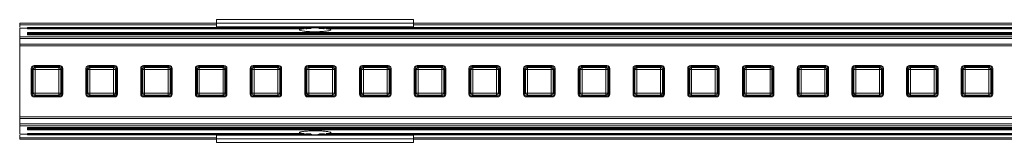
# Model space of a CAD drawing. Header units: millimetres. Extents: x -1079 to 3071, y 211 to 861.
# Tile 6 of 10: x -3 to 247, y 829 to 861. Entities that reach past the tile are written whole.
import ezdxf

# ---------------------------------------------------------------- set-up
doc = ezdxf.new("R2010")
doc.units = ezdxf.units.MM

# ---------------------------------------------------------------- blocks, each defined once
blk = doc.blocks.new('Drawing View1')
at = {"color": 7, "linetype": 'Continuous', "lineweight": 18}
for p, q in [((0, 0.97), (-50, 0.97)), ((-50, 0.97), (-50, 0.58)), ((0, 0.58), (-50, 0.58)), ((50, 1.88), (0, 1.88)), ((0, 1.88), (0, 0.96)), ((50, 0.96), (0, 0.96)), ((0, 0.96), (0, 0.04)), ((50, 0.04), (0, 0.04)), ((0, 0.04), (0, 0)), ((0, 0), (50, 0)), ((50, 1.88), (50, 0.96)), ((350, 0.97), (50, 0.97)), ((50, 0.96), (50, 0.04)), ((350, 0.58), (50, 0.58)), ((50, 0.04), (50, 0)), ((-48, -0.31), (-50, -0.31)), ((-50, -0.31), (-50, -2.47)), ((450, -2.47), (-50, -2.47)), ((-50, -2.47), (-50, -2.93)), ((448, -0.12), (-48, -0.12)), ((-48, -0.12), (-48, -0.18)), ((448, -0.18), (-48, -0.18)), ((-48, -0.18), (-48, -0.24)), ((22.41, -0.24), (-48, -0.24)), ((-48, -0.24), (-48, -0.46)), ((22.19, -0.46), (-48, -0.46)), ((448, -1.4), (-48, -1.4)), ((-48, -1.4), (-48, -1.57)), ((448, -1.57), (-48, -1.57)), ((-48, -1.57), (-48, -1.75)), ((448, -1.75), (-48, -1.75)), ((-48, -1.75), (-48, -1.99)), ((448, -1.99), (-48, -1.99)), ((23.91, -0.39), (22.65, -0.39)), ((27.35, -0.39), (26.09, -0.39)), ((372.41, -0.24), (27.59, -0.24)), ((372.19, -0.46), (27.81, -0.46)), ((450, -2.93), (-50, -2.93)), ((-50, -2.93), (-50, -4.34)), ((-50, -4.34), (-50, -4.77)), ((450, -4.34), (-50, -4.34)), ((450, -4.77), (-50, -4.77)), ((-50, -4.77), (-50, -22.79)), ((-39.81, -9.78), (-46.31, -9.78)), ((-25.92, -9.78), (-32.42, -9.78)), ((-12.03, -9.78), (-18.53, -9.78)), ((1.86, -9.78), (-4.64, -9.78)), ((15.75, -9.78), (9.25, -9.78)), ((29.64, -9.78), (23.14, -9.78)), ((43.53, -9.78), (37.03, -9.78)), ((57.42, -9.78), (50.92, -9.78)), ((71.31, -9.78), (64.81, -9.78)), ((85.19, -9.78), (78.69, -9.78)), ((99.08, -9.78), (92.58, -9.78)), ((112.97, -9.78), (106.47, -9.78)), ((126.86, -9.78), (120.36, -9.78)), ((140.75, -9.78), (134.25, -9.78)), ((154.64, -9.78), (148.14, -9.78)), ((168.53, -9.78), (162.03, -9.78)), ((182.42, -9.78), (175.92, -9.78)), ((196.31, -9.78), (189.81, -9.78)), ((-47.06, -10.53), (-47.06, -17.03)), ((-46.56, -10.77), (-46.81, -10.53)), ((-46.81, -10.53), (-46.81, -17.04)), ((-46.07, -10.77), (-46.56, -10.77)), ((-46.56, -16.79), (-46.56, -10.77)), ((-46.31, -10.03), (-46.07, -10.28)), ((-39.8, -10.03), (-46.31, -10.03)), ((-46.07, -10.77), (-46.07, -10.28)), ((-46.07, -10.28), (-40.05, -10.28)), ((-40.05, -10.77), (-46.07, -10.77)), ((-46.07, -10.77), (-46.07, -16.79)), ((-40.05, -10.28), (-39.8, -10.03)), ((-40.05, -10.77), (-40.05, -10.28)), ((-40.05, -16.79), (-40.05, -10.77)), ((-40.05, -10.77), (-39.55, -10.77)), ((-39.31, -10.53), (-39.55, -10.77)), ((-39.55, -10.77), (-39.55, -16.79)), ((-39.31, -17.04), (-39.31, -10.53)), ((-39.06, -17.03), (-39.06, -10.53)), ((-33.17, -10.53), (-33.17, -17.03)), ((-32.67, -10.77), (-32.92, -10.53)), ((-32.92, -10.53), (-32.92, -17.04)), ((-32.18, -10.77), (-32.67, -10.77)), ((-32.67, -16.79), (-32.67, -10.77)), ((-32.42, -10.03), (-32.18, -10.28)), ((-25.91, -10.03), (-32.42, -10.03)), ((-32.18, -10.77), (-32.18, -10.28)), ((-32.18, -10.28), (-26.16, -10.28)), ((-26.16, -10.77), (-32.18, -10.77)), ((-32.18, -10.77), (-32.18, -16.79)), ((-26.16, -10.28), (-25.91, -10.03)), ((-26.16, -10.77), (-26.16, -10.28)), ((-26.16, -16.79), (-26.16, -10.77)), ((-26.16, -10.77), (-25.66, -10.77)), ((-25.42, -10.53), (-25.66, -10.77)), ((-25.66, -10.77), (-25.66, -16.79)), ((-25.42, -17.04), (-25.42, -10.53)), ((-25.17, -17.03), (-25.17, -10.53)), ((-19.28, -10.53), (-19.28, -17.03)), ((-18.78, -10.77), (-19.03, -10.53)), ((-19.03, -10.53), (-19.03, -17.04)), ((-18.29, -10.77), (-18.78, -10.77)), ((-18.78, -16.79), (-18.78, -10.77)), ((-18.53, -10.03), (-18.29, -10.28)), ((-12.02, -10.03), (-18.53, -10.03)), ((-18.29, -10.77), (-18.29, -10.28)), ((-18.29, -10.28), (-12.27, -10.28)), ((-18.29, -10.77), (-18.29, -16.79)), ((-12.27, -10.77), (-18.29, -10.77)), ((-12.27, -10.28), (-12.02, -10.03)), ((-12.27, -10.77), (-12.27, -10.28)), ((-12.27, -16.79), (-12.27, -10.77)), ((-12.27, -10.77), (-11.77, -10.77)), ((-11.53, -10.53), (-11.77, -10.77)), ((-11.77, -10.77), (-11.77, -16.79)), ((-11.53, -17.04), (-11.53, -10.53)), ((-11.28, -17.03), (-11.28, -10.53)), ((-5.39, -10.53), (-5.39, -17.03)), ((-4.89, -10.77), (-5.14, -10.53)), ((-5.14, -10.53), (-5.14, -17.04)), ((-4.89, -16.79), (-4.89, -10.77)), ((-4.4, -10.77), (-4.89, -10.77)), ((-4.64, -10.03), (-4.4, -10.28)), ((1.87, -10.03), (-4.64, -10.03)), ((-4.4, -10.77), (-4.4, -10.28)), ((-4.4, -10.28), (1.62, -10.28)), ((-4.4, -10.77), (-4.4, -16.79)), ((1.62, -10.77), (-4.4, -10.77)), ((1.62, -10.28), (1.87, -10.03)), ((1.62, -10.77), (1.62, -10.28)), ((1.62, -10.77), (2.12, -10.77)), ((1.62, -16.79), (1.62, -10.77)), ((2.36, -10.53), (2.12, -10.77)), ((2.12, -10.77), (2.12, -16.79)), ((2.36, -17.04), (2.36, -10.53)), ((2.61, -17.03), (2.61, -10.53)), ((8.5, -10.53), (8.5, -17.03)), ((8.99, -10.77), (8.75, -10.53)), ((8.75, -10.53), (8.75, -17.04)), ((9.49, -10.77), (8.99, -10.77)), ((8.99, -16.79), (8.99, -10.77)), ((9.25, -10.03), (9.49, -10.28)), ((15.75, -10.03), (9.25, -10.03)), ((9.49, -10.77), (9.49, -10.28)), ((9.49, -10.28), (15.51, -10.28)), ((9.49, -10.77), (9.49, -16.79)), ((15.51, -10.77), (9.49, -10.77)), ((15.51, -10.28), (15.75, -10.03)), ((15.51, -10.77), (15.51, -10.28)), ((15.51, -10.77), (16.01, -10.77)), ((15.51, -16.79), (15.51, -10.77)), ((16.25, -10.53), (16.01, -10.77)), ((16.01, -10.77), (16.01, -16.79)), ((16.25, -17.04), (16.25, -10.53)), ((16.5, -17.03), (16.5, -10.53)), ((22.39, -10.53), (22.39, -17.03)), ((22.88, -10.77), (22.64, -10.53)), ((22.64, -10.53), (22.64, -17.04)), ((22.88, -16.79), (22.88, -10.77)), ((23.38, -10.77), (22.88, -10.77)), ((23.13, -10.03), (23.38, -10.28)), ((29.64, -10.03), (23.13, -10.03)), ((23.38, -10.77), (23.38, -10.28)), ((23.38, -10.28), (29.4, -10.28)), ((23.38, -10.77), (23.38, -16.79)), ((29.4, -10.77), (23.38, -10.77)), ((29.4, -10.28), (29.64, -10.03)), ((29.4, -10.77), (29.4, -10.28)), ((29.4, -16.79), (29.4, -10.77)), ((29.4, -10.77), (29.89, -10.77)), ((30.14, -10.53), (29.89, -10.77)), ((29.89, -10.77), (29.89, -16.79)), ((30.14, -17.04), (30.14, -10.53)), ((30.39, -17.03), (30.39, -10.53)), ((36.28, -10.53), (36.28, -17.03)), ((36.77, -10.77), (36.53, -10.53)), ((36.53, -10.53), (36.53, -17.04)), ((36.77, -16.79), (36.77, -10.77)), ((37.27, -10.77), (36.77, -10.77)), ((37.02, -10.03), (37.27, -10.28)), ((43.53, -10.03), (37.02, -10.03)), ((37.27, -10.77), (37.27, -10.28)), ((37.27, -10.28), (43.29, -10.28)), ((37.27, -10.77), (37.27, -16.79)), ((43.29, -10.77), (37.27, -10.77)), ((43.29, -10.28), (43.53, -10.03)), ((43.29, -10.77), (43.29, -10.28)), ((43.29, -16.79), (43.29, -10.77)), ((43.29, -10.77), (43.78, -10.77)), ((44.03, -10.53), (43.78, -10.77)), ((43.78, -10.77), (43.78, -16.79)), ((44.03, -17.04), (44.03, -10.53)), ((44.28, -17.03), (44.28, -10.53)), ((50.17, -10.53), (50.17, -17.03)), ((50.66, -10.77), (50.42, -10.53)), ((50.42, -10.53), (50.42, -17.04)), ((50.66, -16.79), (50.66, -10.77)), ((51.16, -10.77), (50.66, -10.77)), ((50.91, -10.03), (51.16, -10.28)), ((57.42, -10.03), (50.91, -10.03)), ((51.16, -10.77), (51.16, -10.28)), ((51.16, -10.28), (57.18, -10.28)), ((57.18, -10.77), (51.16, -10.77)), ((51.16, -10.77), (51.16, -16.79)), ((57.18, -10.28), (57.42, -10.03)), ((57.18, -10.77), (57.18, -10.28)), ((57.18, -10.77), (57.67, -10.77)), ((57.18, -16.79), (57.18, -10.77)), ((57.92, -10.53), (57.67, -10.77)), ((57.67, -10.77), (57.67, -16.79)), ((57.92, -17.04), (57.92, -10.53)), ((58.17, -17.03), (58.17, -10.53)), ((64.06, -10.53), (64.06, -17.03)), ((64.55, -10.77), (64.31, -10.53)), ((64.31, -10.53), (64.31, -17.04)), ((64.55, -16.79), (64.55, -10.77)), ((65.05, -10.77), (64.55, -10.77)), ((64.8, -10.03), (65.05, -10.28)), ((71.31, -10.03), (64.8, -10.03)), ((65.05, -10.77), (65.05, -10.28)), ((65.05, -10.28), (71.07, -10.28)), ((65.05, -10.77), (65.05, -16.79)), ((71.07, -10.77), (65.05, -10.77)), ((71.07, -10.28), (71.31, -10.03)), ((71.07, -10.77), (71.07, -10.28)), ((71.07, -16.79), (71.07, -10.77)), ((71.07, -10.77), (71.56, -10.77)), ((71.81, -10.53), (71.56, -10.77)), ((71.56, -10.77), (71.56, -16.79)), ((71.81, -17.04), (71.81, -10.53)), ((72.06, -17.03), (72.06, -10.53)), ((77.94, -10.53), (77.94, -17.03)), ((78.44, -10.77), (78.19, -10.53)), ((78.19, -10.53), (78.19, -17.04)), ((78.93, -10.77), (78.44, -10.77)), ((78.44, -16.79), (78.44, -10.77)), ((78.69, -10.03), (78.93, -10.28)), ((85.2, -10.03), (78.69, -10.03)), ((78.93, -10.77), (78.93, -10.28)), ((78.93, -10.28), (84.95, -10.28)), ((84.95, -10.77), (78.93, -10.77)), ((78.93, -10.77), (78.93, -16.79)), ((84.95, -10.28), (85.2, -10.03)), ((84.95, -10.77), (84.95, -10.28)), ((84.95, -10.77), (85.45, -10.77)), ((84.95, -16.79), (84.95, -10.77)), ((85.69, -10.53), (85.45, -10.77)), ((85.45, -10.77), (85.45, -16.79)), ((85.69, -17.04), (85.69, -10.53)), ((85.94, -17.03), (85.94, -10.53)), ((91.83, -10.53), (91.83, -17.03)), ((92.33, -10.77), (92.08, -10.53)), ((92.08, -10.53), (92.08, -17.04)), ((92.82, -10.77), (92.33, -10.77)), ((92.33, -16.79), (92.33, -10.77)), ((92.58, -10.03), (92.82, -10.28)), ((99.09, -10.03), (92.58, -10.03)), ((92.82, -10.77), (92.82, -10.28)), ((92.82, -10.28), (98.84, -10.28)), ((92.82, -10.77), (92.82, -16.79)), ((98.84, -10.77), (92.82, -10.77)), ((98.84, -10.28), (99.09, -10.03)), ((98.84, -10.77), (98.84, -10.28)), ((98.84, -16.79), (98.84, -10.77)), ((98.84, -10.77), (99.34, -10.77)), ((99.58, -10.53), (99.34, -10.77)), ((99.34, -10.77), (99.34, -16.79)), ((99.58, -17.04), (99.58, -10.53)), ((99.83, -17.03), (99.83, -10.53)), ((105.72, -10.53), (105.72, -17.03)), ((106.22, -10.77), (105.97, -10.53)), ((105.97, -10.53), (105.97, -17.04)), ((106.71, -10.77), (106.22, -10.77)), ((106.22, -16.79), (106.22, -10.77)), ((106.47, -10.03), (106.71, -10.28)), ((112.98, -10.03), (106.47, -10.03)), ((106.71, -10.77), (106.71, -10.28)), ((106.71, -10.28), (112.73, -10.28)), ((112.73, -10.77), (106.71, -10.77)), ((106.71, -10.77), (106.71, -16.79)), ((112.73, -10.28), (112.98, -10.03)), ((112.73, -10.77), (112.73, -10.28)), ((112.73, -16.79), (112.73, -10.77)), ((112.73, -10.77), (113.23, -10.77)), ((113.47, -10.53), (113.23, -10.77)), ((113.23, -10.77), (113.23, -16.79)), ((113.47, -17.04), (113.47, -10.53)), ((113.72, -17.03), (113.72, -10.53)), ((119.61, -10.53), (119.61, -17.03)), ((120.11, -10.77), (119.86, -10.53)), ((119.86, -10.53), (119.86, -17.04)), ((120.6, -10.77), (120.11, -10.77)), ((120.11, -16.79), (120.11, -10.77)), ((120.36, -10.03), (120.6, -10.28)), ((126.87, -10.03), (120.36, -10.03)), ((120.6, -10.77), (120.6, -10.28)), ((120.6, -10.28), (126.62, -10.28)), ((120.6, -10.77), (120.6, -16.79)), ((126.62, -10.77), (120.6, -10.77)), ((126.62, -10.28), (126.87, -10.03)), ((126.62, -10.77), (126.62, -10.28)), ((126.62, -16.79), (126.62, -10.77)), ((126.62, -10.77), (127.12, -10.77)), ((127.36, -10.53), (127.12, -10.77)), ((127.12, -10.77), (127.12, -16.79)), ((127.36, -17.04), (127.36, -10.53)), ((127.61, -17.03), (127.61, -10.53)), ((133.5, -10.53), (133.5, -17.03)), ((133.99, -10.77), (133.75, -10.53)), ((133.75, -10.53), (133.75, -17.04)), ((133.99, -16.79), (133.99, -10.77)), ((134.49, -10.77), (133.99, -10.77)), ((134.25, -10.03), (134.49, -10.28)), ((140.75, -10.03), (134.25, -10.03)), ((134.49, -10.77), (134.49, -10.28)), ((134.49, -10.28), (140.51, -10.28)), ((140.51, -10.77), (134.49, -10.77)), ((134.49, -10.77), (134.49, -16.79)), ((140.51, -10.28), (140.75, -10.03)), ((140.51, -10.77), (140.51, -10.28)), ((140.51, -16.79), (140.51, -10.77)), ((140.51, -10.77), (141.01, -10.77)), ((141.25, -10.53), (141.01, -10.77)), ((141.01, -10.77), (141.01, -16.79)), ((141.25, -17.04), (141.25, -10.53)), ((141.5, -17.03), (141.5, -10.53)), ((147.39, -10.53), (147.39, -17.03)), ((147.88, -10.77), (147.64, -10.53)), ((147.64, -10.53), (147.64, -17.04)), ((147.88, -16.79), (147.88, -10.77)), ((148.38, -10.77), (147.88, -10.77)), ((148.13, -10.03), (148.38, -10.28)), ((154.64, -10.03), (148.13, -10.03)), ((148.38, -10.77), (148.38, -10.28)), ((148.38, -10.28), (154.4, -10.28)), ((148.38, -10.77), (148.38, -16.79)), ((154.4, -10.77), (148.38, -10.77)), ((154.4, -10.28), (154.64, -10.03)), ((154.4, -10.77), (154.4, -10.28)), ((154.4, -16.79), (154.4, -10.77)), ((154.4, -10.77), (154.89, -10.77)), ((155.14, -10.53), (154.89, -10.77)), ((154.89, -10.77), (154.89, -16.79)), ((155.14, -17.04), (155.14, -10.53)), ((155.39, -17.03), (155.39, -10.53)), ((161.28, -10.53), (161.28, -17.03)), ((161.77, -10.77), (161.53, -10.53)), ((161.53, -10.53), (161.53, -17.04)), ((161.77, -16.79), (161.77, -10.77)), ((162.27, -10.77), (161.77, -10.77)), ((162.02, -10.03), (162.27, -10.28)), ((168.53, -10.03), (162.02, -10.03)), ((162.27, -10.77), (162.27, -10.28)), ((162.27, -10.28), (168.29, -10.28)), ((168.29, -10.77), (162.27, -10.77)), ((162.27, -10.77), (162.27, -16.79)), ((168.29, -10.28), (168.53, -10.03)), ((168.29, -10.77), (168.29, -10.28)), ((168.29, -10.77), (168.78, -10.77)), ((168.29, -16.79), (168.29, -10.77)), ((169.03, -10.53), (168.78, -10.77)), ((168.78, -10.77), (168.78, -16.79)), ((169.03, -17.04), (169.03, -10.53)), ((169.28, -17.03), (169.28, -10.53)), ((175.17, -10.53), (175.17, -17.03)), ((175.66, -10.77), (175.42, -10.53)), ((175.42, -10.53), (175.42, -17.04)), ((176.16, -10.77), (175.66, -10.77)), ((175.66, -16.79), (175.66, -10.77)), ((175.91, -10.03), (176.16, -10.28)), ((182.42, -10.03), (175.91, -10.03)), ((176.16, -10.77), (176.16, -10.28)), ((176.16, -10.28), (182.18, -10.28)), ((176.16, -10.77), (176.16, -16.79)), ((182.18, -10.77), (176.16, -10.77)), ((182.18, -10.28), (182.42, -10.03)), ((182.18, -10.77), (182.18, -10.28)), ((182.18, -16.79), (182.18, -10.77)), ((182.18, -10.77), (182.67, -10.77)), ((182.92, -10.53), (182.67, -10.77)), ((182.67, -10.77), (182.67, -16.79)), ((182.92, -17.04), (182.92, -10.53)), ((183.17, -17.03), (183.17, -10.53)), ((189.06, -10.53), (189.06, -17.03)), ((189.55, -10.77), (189.31, -10.53)), ((189.31, -10.53), (189.31, -17.04)), ((190.05, -10.77), (189.55, -10.77)), ((189.55, -16.79), (189.55, -10.77)), ((189.8, -10.03), (190.05, -10.28)), ((196.31, -10.03), (189.8, -10.03)), ((190.05, -10.77), (190.05, -10.28)), ((190.05, -10.28), (196.07, -10.28)), ((196.07, -10.77), (190.05, -10.77)), ((190.05, -10.77), (190.05, -16.79)), ((196.07, -10.28), (196.31, -10.03)), ((196.07, -10.77), (196.07, -10.28)), ((196.07, -10.77), (196.56, -10.77)), ((196.07, -16.79), (196.07, -10.77)), ((196.81, -10.53), (196.56, -10.77)), ((196.56, -10.77), (196.56, -16.79)), ((196.81, -17.04), (196.81, -10.53)), ((197.06, -17.03), (197.06, -10.53)), ((-46.81, -17.04), (-46.56, -16.79)), ((-46.56, -16.79), (-46.07, -16.79)), ((-46.07, -17.29), (-46.31, -17.53)), ((-46.07, -17.29), (-46.07, -16.79)), ((-46.07, -16.79), (-40.05, -16.79)), ((-40.05, -17.29), (-46.07, -17.29)), ((-40.05, -17.29), (-40.05, -16.79)), ((-39.55, -16.79), (-40.05, -16.79)), ((-39.8, -17.53), (-40.05, -17.29)), ((-39.55, -16.79), (-39.31, -17.04)), ((-32.92, -17.04), (-32.67, -16.79)), ((-32.67, -16.79), (-32.18, -16.79)), ((-32.18, -17.29), (-32.42, -17.53)), ((-32.18, -17.29), (-32.18, -16.79)), ((-32.18, -16.79), (-26.16, -16.79)), ((-26.16, -17.29), (-32.18, -17.29)), ((-26.16, -17.29), (-26.16, -16.79)), ((-25.66, -16.79), (-26.16, -16.79)), ((-25.91, -17.53), (-26.16, -17.29)), ((-25.66, -16.79), (-25.42, -17.04)), ((-19.03, -17.04), (-18.78, -16.79)), ((-18.78, -16.79), (-18.29, -16.79)), ((-18.29, -17.29), (-18.53, -17.53)), ((-18.29, -16.79), (-12.27, -16.79)), ((-18.29, -17.29), (-18.29, -16.79)), ((-12.27, -17.29), (-18.29, -17.29)), ((-12.27, -17.29), (-12.27, -16.79)), ((-11.77, -16.79), (-12.27, -16.79)), ((-12.02, -17.53), (-12.27, -17.29)), ((-11.77, -16.79), (-11.53, -17.04)), ((-5.14, -17.04), (-4.89, -16.79)), ((-4.89, -16.79), (-4.4, -16.79)), ((-4.4, -17.29), (-4.64, -17.53)), ((-4.4, -16.79), (1.62, -16.79)), ((-4.4, -17.29), (-4.4, -16.79)), ((1.62, -17.29), (-4.4, -17.29)), ((2.12, -16.79), (1.62, -16.79)), ((1.62, -17.29), (1.62, -16.79)), ((1.87, -17.53), (1.62, -17.29)), ((2.12, -16.79), (2.36, -17.04)), ((8.75, -17.04), (8.99, -16.79)), ((8.99, -16.79), (9.49, -16.79)), ((9.49, -17.29), (9.25, -17.53)), ((9.49, -16.79), (15.51, -16.79)), ((9.49, -17.29), (9.49, -16.79)), ((15.51, -17.29), (9.49, -17.29)), ((16.01, -16.79), (15.51, -16.79)), ((15.51, -17.29), (15.51, -16.79)), ((15.75, -17.53), (15.51, -17.29)), ((16.01, -16.79), (16.25, -17.04)), ((22.64, -17.04), (22.88, -16.79)), ((22.88, -16.79), (23.38, -16.79)), ((23.38, -17.29), (23.13, -17.53)), ((23.38, -17.29), (23.38, -16.79)), ((23.38, -16.79), (29.4, -16.79)), ((29.4, -17.29), (23.38, -17.29)), ((29.89, -16.79), (29.4, -16.79)), ((29.4, -17.29), (29.4, -16.79)), ((29.64, -17.53), (29.4, -17.29)), ((29.89, -16.79), (30.14, -17.04)), ((36.53, -17.04), (36.77, -16.79)), ((36.77, -16.79), (37.27, -16.79)), ((37.27, -17.29), (37.02, -17.53)), ((37.27, -16.79), (43.29, -16.79)), ((37.27, -17.29), (37.27, -16.79)), ((43.29, -17.29), (37.27, -17.29)), ((43.29, -17.29), (43.29, -16.79)), ((43.78, -16.79), (43.29, -16.79)), ((43.53, -17.53), (43.29, -17.29)), ((43.78, -16.79), (44.03, -17.04)), ((50.42, -17.04), (50.66, -16.79)), ((50.66, -16.79), (51.16, -16.79)), ((51.16, -17.29), (50.91, -17.53)), ((51.16, -17.29), (51.16, -16.79)), ((51.16, -16.79), (57.18, -16.79)), ((57.18, -17.29), (51.16, -17.29)), ((57.18, -17.29), (57.18, -16.79)), ((57.67, -16.79), (57.18, -16.79)), ((57.42, -17.53), (57.18, -17.29)), ((57.67, -16.79), (57.92, -17.04)), ((64.31, -17.04), (64.55, -16.79)), ((64.55, -16.79), (65.05, -16.79)), ((65.05, -17.29), (64.8, -17.53)), ((65.05, -17.29), (65.05, -16.79)), ((65.05, -16.79), (71.07, -16.79)), ((71.07, -17.29), (65.05, -17.29)), ((71.07, -17.29), (71.07, -16.79)), ((71.56, -16.79), (71.07, -16.79)), ((71.31, -17.53), (71.07, -17.29)), ((71.56, -16.79), (71.81, -17.04)), ((78.19, -17.04), (78.44, -16.79)), ((78.44, -16.79), (78.93, -16.79)), ((78.93, -17.29), (78.69, -17.53)), ((78.93, -16.79), (84.95, -16.79)), ((78.93, -17.29), (78.93, -16.79)), ((84.95, -17.29), (78.93, -17.29)), ((84.95, -17.29), (84.95, -16.79)), ((85.45, -16.79), (84.95, -16.79)), ((85.2, -17.53), (84.95, -17.29)), ((85.45, -16.79), (85.69, -17.04)), ((92.08, -17.04), (92.33, -16.79)), ((92.33, -16.79), (92.82, -16.79)), ((92.82, -17.29), (92.58, -17.53)), ((92.82, -16.79), (98.84, -16.79)), ((92.82, -17.29), (92.82, -16.79)), ((98.84, -17.29), (92.82, -17.29)), ((99.34, -16.79), (98.84, -16.79)), ((98.84, -17.29), (98.84, -16.79)), ((99.09, -17.53), (98.84, -17.29)), ((99.34, -16.79), (99.58, -17.04)), ((105.97, -17.04), (106.22, -16.79)), ((106.22, -16.79), (106.71, -16.79)), ((106.71, -17.29), (106.47, -17.53)), ((106.71, -17.29), (106.71, -16.79)), ((106.71, -16.79), (112.73, -16.79)), ((112.73, -17.29), (106.71, -17.29)), ((113.23, -16.79), (112.73, -16.79)), ((112.73, -17.29), (112.73, -16.79)), ((112.98, -17.53), (112.73, -17.29)), ((113.23, -16.79), (113.47, -17.04)), ((119.86, -17.04), (120.11, -16.79)), ((120.11, -16.79), (120.6, -16.79)), ((120.6, -17.29), (120.36, -17.53)), ((120.6, -17.29), (120.6, -16.79)), ((120.6, -16.79), (126.62, -16.79)), ((126.62, -17.29), (120.6, -17.29)), ((126.62, -17.29), (126.62, -16.79)), ((127.12, -16.79), (126.62, -16.79)), ((126.87, -17.53), (126.62, -17.29)), ((127.12, -16.79), (127.36, -17.04)), ((133.75, -17.04), (133.99, -16.79)), ((133.99, -16.79), (134.49, -16.79)), ((134.49, -17.29), (134.25, -17.53)), ((134.49, -17.29), (134.49, -16.79)), ((134.49, -16.79), (140.51, -16.79)), ((140.51, -17.29), (134.49, -17.29)), ((141.01, -16.79), (140.51, -16.79)), ((140.51, -17.29), (140.51, -16.79)), ((140.75, -17.53), (140.51, -17.29)), ((141.01, -16.79), (141.25, -17.04)), ((147.64, -17.04), (147.88, -16.79)), ((147.88, -16.79), (148.38, -16.79)), ((148.38, -17.29), (148.13, -17.53)), ((148.38, -16.79), (154.4, -16.79)), ((148.38, -17.29), (148.38, -16.79)), ((154.4, -17.29), (148.38, -17.29)), ((154.4, -17.29), (154.4, -16.79)), ((154.89, -16.79), (154.4, -16.79)), ((154.64, -17.53), (154.4, -17.29)), ((154.89, -16.79), (155.14, -17.04)), ((161.53, -17.04), (161.77, -16.79)), ((161.77, -16.79), (162.27, -16.79)), ((162.27, -17.29), (162.02, -17.53)), ((162.27, -17.29), (162.27, -16.79)), ((162.27, -16.79), (168.29, -16.79)), ((168.29, -17.29), (162.27, -17.29)), ((168.78, -16.79), (168.29, -16.79)), ((168.29, -17.29), (168.29, -16.79)), ((168.53, -17.53), (168.29, -17.29)), ((168.78, -16.79), (169.03, -17.04)), ((175.42, -17.04), (175.66, -16.79)), ((175.66, -16.79), (176.16, -16.79)), ((176.16, -17.29), (175.91, -17.53)), ((176.16, -16.79), (182.18, -16.79)), ((176.16, -17.29), (176.16, -16.79)), ((182.18, -17.29), (176.16, -17.29)), ((182.18, -17.29), (182.18, -16.79)), ((182.67, -16.79), (182.18, -16.79)), ((182.42, -17.53), (182.18, -17.29)), ((182.67, -16.79), (182.92, -17.04)), ((189.31, -17.04), (189.55, -16.79)), ((189.55, -16.79), (190.05, -16.79)), ((190.05, -17.29), (189.8, -17.53)), ((190.05, -17.29), (190.05, -16.79)), ((190.05, -16.79), (196.07, -16.79)), ((196.07, -17.29), (190.05, -17.29)), ((196.07, -17.29), (196.07, -16.79)), ((196.56, -16.79), (196.07, -16.79)), ((196.31, -17.53), (196.07, -17.29)), ((196.56, -16.79), (196.81, -17.04)), ((-46.31, -17.53), (-39.8, -17.53)), ((-46.31, -17.78), (-39.81, -17.78)), ((-32.42, -17.53), (-25.91, -17.53)), ((-32.42, -17.78), (-25.92, -17.78)), ((-18.53, -17.53), (-12.02, -17.53)), ((-18.53, -17.78), (-12.03, -17.78)), ((-4.64, -17.53), (1.87, -17.53)), ((-4.64, -17.78), (1.86, -17.78)), ((9.25, -17.53), (15.75, -17.53)), ((9.25, -17.78), (15.75, -17.78)), ((23.13, -17.53), (29.64, -17.53)), ((23.14, -17.78), (29.64, -17.78)), ((37.02, -17.53), (43.53, -17.53)), ((37.03, -17.78), (43.53, -17.78)), ((50.91, -17.53), (57.42, -17.53)), ((50.92, -17.78), (57.42, -17.78)), ((64.8, -17.53), (71.31, -17.53)), ((64.81, -17.78), (71.31, -17.78)), ((78.69, -17.53), (85.2, -17.53)), ((78.69, -17.78), (85.19, -17.78)), ((92.58, -17.53), (99.09, -17.53)), ((92.58, -17.78), (99.08, -17.78)), ((106.47, -17.53), (112.98, -17.53)), ((106.47, -17.78), (112.97, -17.78)), ((120.36, -17.53), (126.87, -17.53)), ((120.36, -17.78), (126.86, -17.78)), ((134.25, -17.53), (140.75, -17.53)), ((134.25, -17.78), (140.75, -17.78)), ((148.13, -17.53), (154.64, -17.53)), ((148.14, -17.78), (154.64, -17.78)), ((162.02, -17.53), (168.53, -17.53)), ((162.03, -17.78), (168.53, -17.78)), ((175.91, -17.53), (182.42, -17.53)), ((175.92, -17.78), (182.42, -17.78)), ((189.8, -17.53), (196.31, -17.53)), ((189.81, -17.78), (196.31, -17.78)), ((-50, -22.79), (-50, -23.23)), ((450, -22.79), (-50, -22.79)), ((450, -23.23), (-50, -23.23)), ((-50, -23.23), (-50, -24.64)), ((450, -24.64), (-50, -24.64)), ((-50, -24.64), (-50, -25.1)), ((450, -25.1), (-50, -25.1)), ((-50, -25.1), (-50, -27.26)), ((-48, -27.26), (-50, -27.26)), ((448, -25.58), (-48, -25.58)), ((-48, -25.58), (-48, -25.82)), ((-48, -25.82), (448, -25.82)), ((-48, -25.82), (-48, -26)), ((-48, -26), (448, -26)), ((-48, -26), (-48, -26.17)), ((-48, -26.17), (448, -26.17)), ((22.19, -27.11), (-48, -27.11)), ((-48, -27.11), (-48, -27.32)), ((-48, -27.32), (22.41, -27.32)), ((-48, -27.32), (-48, -27.39)), ((-48, -27.39), (448, -27.39)), ((-48, -27.39), (-48, -27.45)), ((-48, -27.45), (448, -27.45)), ((0, -27.45), (0, -27.49)), ((50, -27.49), (0, -27.49)), ((0, -27.49), (0, -28.41)), ((23.91, -27.18), (22.65, -27.18)), ((27.35, -27.18), (26.09, -27.18)), ((27.59, -27.32), (372.41, -27.32)), ((372.19, -27.11), (27.81, -27.11)), ((50, -27.45), (50, -27.49)), ((50, -27.49), (50, -28.41)), ((0, -28.14), (-50, -28.14)), ((-50, -28.14), (-50, -28.54)), ((0, -28.54), (-50, -28.54)), ((50, -28.41), (0, -28.41)), ((0, -28.41), (0, -29.32)), ((50, -29.32), (0, -29.32)), ((350, -28.14), (50, -28.14)), ((50, -28.41), (50, -29.32)), ((350, -28.54), (50, -28.54))]:
    blk.add_line(p, q, dxfattribs=at)
for centre, radius, start, end in [((-46.31, -10.53), 0.75, 90, 180), ((-39.81, -10.53), 0.75, 0, 90), ((-32.42, -10.53), 0.75, 90, 180), ((-25.92, -10.53), 0.75, 0, 90), ((-18.53, -10.53), 0.75, 90, 180), ((-12.03, -10.53), 0.75, 0, 90), ((-4.64, -10.53), 0.75, 90, 180), ((1.86, -10.53), 0.75, 0, 90), ((9.25, -10.53), 0.75, 90, 180), ((15.75, -10.53), 0.75, 0, 90), ((23.14, -10.53), 0.75, 90, 180), ((29.64, -10.53), 0.75, 0, 90), ((37.03, -10.53), 0.75, 90, 180), ((43.53, -10.53), 0.75, 0, 90), ((50.92, -10.53), 0.75, 90, 180), ((57.42, -10.53), 0.75, 0, 90), ((64.81, -10.53), 0.75, 90, 180), ((71.31, -10.53), 0.75, 0, 90), ((78.69, -10.53), 0.75, 90, 180), ((85.19, -10.53), 0.75, 0, 90), ((92.58, -10.53), 0.75, 90, 180), ((99.08, -10.53), 0.75, 0, 90), ((106.47, -10.53), 0.75, 90, 180), ((112.97, -10.53), 0.75, 0, 90), ((120.36, -10.53), 0.75, 90, 180), ((126.86, -10.53), 0.75, 0, 90), ((134.25, -10.53), 0.75, 90, 180), ((140.75, -10.53), 0.75, 0, 90), ((148.14, -10.53), 0.75, 90, 180), ((154.64, -10.53), 0.75, 0, 90), ((162.03, -10.53), 0.75, 90, 180), ((168.53, -10.53), 0.75, 0, 90), ((175.92, -10.53), 0.75, 90, 180), ((182.42, -10.53), 0.75, 0, 90), ((189.81, -10.53), 0.75, 90, 180), ((196.31, -10.53), 0.75, 0, 90), ((-46.06, -10.78), 0.505, 91.0689, 178.9311), ((-40.06, -10.78), 0.505, 1.0689, 88.9311), ((-32.17, -10.78), 0.505, 91.0689, 178.9311), ((-26.17, -10.78), 0.505, 1.0689, 88.9311), ((-18.28, -10.78), 0.505, 91.0689, 178.9311), ((-12.28, -10.78), 0.505, 1.0689, 88.9311), ((-4.39, -10.78), 0.505, 91.0689, 178.9311), ((1.61, -10.78), 0.505, 1.0689, 88.9311), ((9.5, -10.78), 0.505, 91.0689, 178.9311), ((15.5, -10.78), 0.505, 1.0689, 88.9311), ((23.39, -10.78), 0.505, 91.0689, 178.9311), ((29.39, -10.78), 0.505, 1.0689, 88.9311), ((37.28, -10.78), 0.505, 91.0689, 178.9311), ((43.28, -10.78), 0.505, 1.0689, 88.9311), ((51.17, -10.78), 0.505, 91.0689, 178.9311), ((57.17, -10.78), 0.505, 1.0689, 88.9311), ((65.06, -10.78), 0.505, 91.0689, 178.9311), ((71.06, -10.78), 0.505, 1.0689, 88.9311), ((78.94, -10.78), 0.505, 91.0689, 178.9311), ((84.94, -10.78), 0.505, 1.0689, 88.9311), ((92.83, -10.78), 0.505, 91.0689, 178.9311), ((98.83, -10.78), 0.505, 1.0689, 88.9311), ((106.72, -10.78), 0.505, 91.0689, 178.9311), ((112.72, -10.78), 0.505, 1.0689, 88.9311), ((120.61, -10.78), 0.505, 91.0689, 178.9311), ((126.61, -10.78), 0.505, 1.0689, 88.9311), ((134.5, -10.78), 0.505, 91.0689, 178.9311), ((140.5, -10.78), 0.505, 1.0689, 88.9311), ((148.39, -10.78), 0.505, 91.0689, 178.9311), ((154.39, -10.78), 0.505, 1.0689, 88.9311), ((162.28, -10.78), 0.505, 91.0689, 178.9311), ((168.28, -10.78), 0.505, 1.0689, 88.9311), ((176.17, -10.78), 0.505, 91.0689, 178.9311), ((182.17, -10.78), 0.505, 1.0689, 88.9311), ((190.06, -10.78), 0.505, 91.0689, 178.9311), ((196.06, -10.78), 0.505, 1.0689, 88.9311), ((-46.31, -17.03), 0.75, 180, 270), ((-46.06, -16.78), 0.505, 181.0689, 268.9311), ((-40.06, -16.78), 0.505, 271.0689, 358.9311), ((-39.81, -17.03), 0.75, 270, 0), ((-32.42, -17.03), 0.75, 180, 270), ((-32.17, -16.78), 0.505, 181.0689, 268.9311), ((-26.17, -16.78), 0.505, 271.0689, 358.9311), ((-25.92, -17.03), 0.75, 270, 0), ((-18.53, -17.03), 0.75, 180, 270), ((-18.28, -16.78), 0.505, 181.0689, 268.9311), ((-12.28, -16.78), 0.505, 271.0689, 358.9311), ((-12.03, -17.03), 0.75, 270, 0), ((-4.64, -17.03), 0.75, 180, 270), ((-4.39, -16.78), 0.505, 181.0689, 268.9311), ((1.61, -16.78), 0.505, 271.0689, 358.9311), ((1.86, -17.03), 0.75, 270, 0), ((9.25, -17.03), 0.75, 180, 270), ((9.5, -16.78), 0.505, 181.0689, 268.9311), ((15.5, -16.78), 0.505, 271.0689, 358.9311), ((15.75, -17.03), 0.75, 270, 0), ((23.14, -17.03), 0.75, 180, 270), ((23.39, -16.78), 0.505, 181.0689, 268.9311), ((29.39, -16.78), 0.505, 271.0689, 358.9311), ((29.64, -17.03), 0.75, 270, 0), ((37.03, -17.03), 0.75, 180, 270), ((37.28, -16.78), 0.505, 181.0689, 268.9311), ((43.28, -16.78), 0.505, 271.0689, 358.9311), ((43.53, -17.03), 0.75, 270, 0), ((50.92, -17.03), 0.75, 180, 270), ((51.17, -16.78), 0.505, 181.0689, 268.9311), ((57.17, -16.78), 0.505, 271.0689, 358.9311), ((57.42, -17.03), 0.75, 270, 0), ((64.81, -17.03), 0.75, 180, 270), ((65.06, -16.78), 0.505, 181.0689, 268.9311), ((71.06, -16.78), 0.505, 271.0689, 358.9311), ((71.31, -17.03), 0.75, 270, 0), ((78.69, -17.03), 0.75, 180, 270), ((78.94, -16.78), 0.505, 181.0689, 268.9311), ((84.94, -16.78), 0.505, 271.0689, 358.9311), ((85.19, -17.03), 0.75, 270, 0), ((92.58, -17.03), 0.75, 180, 270), ((92.83, -16.78), 0.505, 181.0689, 268.9311), ((98.83, -16.78), 0.505, 271.0689, 358.9311), ((99.08, -17.03), 0.75, 270, 0), ((106.47, -17.03), 0.75, 180, 270), ((106.72, -16.78), 0.505, 181.0689, 268.9311), ((112.72, -16.78), 0.505, 271.0689, 358.9311), ((112.97, -17.03), 0.75, 270, 0), ((120.36, -17.03), 0.75, 180, 270), ((120.61, -16.78), 0.505, 181.0689, 268.9311), ((126.61, -16.78), 0.505, 271.0689, 358.9311), ((126.86, -17.03), 0.75, 270, 0), ((134.25, -17.03), 0.75, 180, 270), ((134.5, -16.78), 0.505, 181.0689, 268.9311), ((140.5, -16.78), 0.505, 271.0689, 358.9311), ((140.75, -17.03), 0.75, 270, 0), ((148.14, -17.03), 0.75, 180, 270), ((148.39, -16.78), 0.505, 181.0689, 268.9311), ((154.39, -16.78), 0.505, 271.0689, 358.9311), ((154.64, -17.03), 0.75, 270, 0), ((162.03, -17.03), 0.75, 180, 270), ((162.28, -16.78), 0.505, 181.0689, 268.9311), ((168.28, -16.78), 0.505, 271.0689, 358.9311), ((168.53, -17.03), 0.75, 270, 0), ((175.92, -17.03), 0.75, 180, 270), ((176.17, -16.78), 0.505, 181.0689, 268.9311), ((182.17, -16.78), 0.505, 271.0689, 358.9311), ((182.42, -17.03), 0.75, 270, 0), ((189.81, -17.03), 0.75, 180, 270), ((190.06, -16.78), 0.505, 181.0689, 268.9311), ((196.06, -16.78), 0.505, 271.0689, 358.9311), ((196.31, -17.03), 0.75, 270, 0)]:
    blk.add_arc(centre, radius, start, end, dxfattribs=at)
for centre, major_axis, start_param, end_param in [((-46.3, -10.54), (0.359, -0.359), 2.364213, 3.918973), ((-39.81, -10.54), (-0.359, -0.359), 2.364213, 3.918973), ((-32.41, -10.54), (0.359, -0.359), 2.364213, 3.918973), ((-25.92, -10.54), (-0.359, -0.359), 2.364213, 3.918973), ((-18.52, -10.54), (0.359, -0.359), 2.364213, 3.918973), ((-12.03, -10.54), (-0.359, -0.359), 2.364213, 3.918973), ((-4.63, -10.54), (0.359, -0.359), 2.364213, 3.918973), ((1.86, -10.54), (-0.359, -0.359), 2.364213, 3.918973), ((9.25, -10.54), (0.359, -0.359), 2.364213, 3.918973), ((15.75, -10.54), (-0.359, -0.359), 2.364213, 3.918973), ((23.14, -10.54), (0.359, -0.359), 2.364213, 3.918973), ((29.63, -10.54), (-0.359, -0.359), 2.364213, 3.918973), ((37.03, -10.54), (0.359, -0.359), 2.364213, 3.918973), ((43.52, -10.54), (-0.359, -0.359), 2.364213, 3.918973), ((50.92, -10.54), (0.359, -0.359), 2.364213, 3.918973), ((57.41, -10.54), (-0.359, -0.359), 2.364213, 3.918973), ((64.81, -10.54), (0.359, -0.359), 2.364213, 3.918973), ((71.3, -10.54), (-0.359, -0.359), 2.364213, 3.918973), ((78.7, -10.54), (0.359, -0.359), 2.364213, 3.918973), ((85.19, -10.54), (-0.359, -0.359), 2.364213, 3.918973), ((92.59, -10.54), (0.359, -0.359), 2.364213, 3.918973), ((99.08, -10.54), (-0.359, -0.359), 2.364213, 3.918973), ((106.48, -10.54), (0.359, -0.359), 2.364213, 3.918973), ((112.97, -10.54), (-0.359, -0.359), 2.364213, 3.918973), ((120.37, -10.54), (0.359, -0.359), 2.364213, 3.918973), ((126.86, -10.54), (-0.359, -0.359), 2.364213, 3.918973), ((134.25, -10.54), (0.359, -0.359), 2.364213, 3.918973), ((140.75, -10.54), (-0.359, -0.359), 2.364213, 3.918973), ((148.14, -10.54), (0.359, -0.359), 2.364213, 3.918973), ((154.63, -10.54), (-0.359, -0.359), 2.364213, 3.918973), ((162.03, -10.54), (0.359, -0.359), 2.364213, 3.918973), ((168.52, -10.54), (-0.359, -0.359), 2.364213, 3.918973), ((175.92, -10.54), (0.359, -0.359), 2.364213, 3.918973), ((182.41, -10.54), (-0.359, -0.359), 2.364213, 3.918973), ((189.81, -10.54), (0.359, -0.359), 2.364213, 3.918973), ((196.3, -10.54), (-0.359, -0.359), 2.364213, 3.918973), ((-46.3, -17.03), (-0.359, -0.359), 5.505805, 7.060565), ((-39.81, -17.03), (0.359, -0.359), 5.505805, 7.060565), ((-32.41, -17.03), (-0.359, -0.359), 5.505805, 7.060565), ((-25.92, -17.03), (0.359, -0.359), 5.505805, 7.060565), ((-18.52, -17.03), (-0.359, -0.359), 5.505805, 7.060565), ((-12.03, -17.03), (0.359, -0.359), 5.505805, 7.060565), ((-4.63, -17.03), (-0.359, -0.359), 5.505805, 7.060565), ((1.86, -17.03), (0.359, -0.359), 5.505805, 7.060565), ((9.25, -17.03), (-0.359, -0.359), 5.505805, 7.060565), ((15.75, -17.03), (0.359, -0.359), 5.505805, 7.060565), ((23.14, -17.03), (-0.359, -0.359), 5.505805, 7.060565), ((29.63, -17.03), (0.359, -0.359), 5.505805, 7.060565), ((37.03, -17.03), (-0.359, -0.359), 5.505805, 7.060565), ((43.52, -17.03), (0.359, -0.359), 5.505805, 7.060565), ((50.92, -17.03), (-0.359, -0.359), 5.505805, 7.060565), ((57.41, -17.03), (0.359, -0.359), 5.505805, 7.060565), ((64.81, -17.03), (-0.359, -0.359), 5.505805, 7.060565), ((71.3, -17.03), (0.359, -0.359), 5.505805, 7.060565), ((78.7, -17.03), (-0.359, -0.359), 5.505805, 7.060565), ((85.19, -17.03), (0.359, -0.359), 5.505805, 7.060565), ((92.59, -17.03), (-0.359, -0.359), 5.505805, 7.060565), ((99.08, -17.03), (0.359, -0.359), 5.505805, 7.060565), ((106.48, -17.03), (-0.359, -0.359), 5.505805, 7.060565), ((112.97, -17.03), (0.359, -0.359), 5.505805, 7.060565), ((120.37, -17.03), (-0.359, -0.359), 5.505805, 7.060565), ((126.86, -17.03), (0.359, -0.359), 5.505805, 7.060565), ((134.25, -17.03), (-0.359, -0.359), 5.505805, 7.060565), ((140.75, -17.03), (0.359, -0.359), 5.505805, 7.060565), ((148.14, -17.03), (-0.359, -0.359), 5.505805, 7.060565), ((154.63, -17.03), (0.359, -0.359), 5.505805, 7.060565), ((162.03, -17.03), (-0.359, -0.359), 5.505805, 7.060565), ((168.52, -17.03), (0.359, -0.359), 5.505805, 7.060565), ((175.92, -17.03), (-0.359, -0.359), 5.505805, 7.060565), ((182.41, -17.03), (0.359, -0.359), 5.505805, 7.060565), ((189.81, -17.03), (-0.359, -0.359), 5.505805, 7.060565), ((196.3, -17.03), (0.359, -0.359), 5.505805, 7.060565)]:
    blk.add_ellipse(centre, major_axis=major_axis, ratio=0.984091, start_param=start_param, end_param=end_param, dxfattribs=at)
for points, knots in [([(-50, 0.58), (-50, 0.4), (-50, 0.2), (-50, -0.03), (-50, -0.06)], [0, 0, 0, 0, 0.84981, 1, 1, 1, 1]), ([(27.81, -0.46), (28.03, -0.47), (28.54, -0.52), (28.92, -0.61), (29.05, -0.72), (28.84, -0.85), (28.17, -1), (27.14, -1.12), (25.87, -1.19), (24.51, -1.2), (23.21, -1.15), (22.1, -1.04), (21.32, -0.9), (20.95, -0.75), (21.04, -0.61), (21.5, -0.51), (22, -0.47), (22.19, -0.46)], [0, 0, 0, 0, 0.05189, 0.12305, 0.167782, 0.239692, 0.311601, 0.383478, 0.45491, 0.525706, 0.596139, 0.666761, 0.73797, 0.80973, 0.881668, 0.953411, 1, 1, 1, 1]), ([(22.19, -0.46), (22.19, -0.45), (22.19, -0.42), (22.2, -0.38), (22.22, -0.33), (22.27, -0.28), (22.35, -0.24), (22.45, -0.24), (22.55, -0.27), (22.62, -0.32), (22.65, -0.37), (22.66, -0.41), (22.66, -0.42), (22.66, -0.43)], [0, 0, 0, 0, 0.035993, 0.095168, 0.156745, 0.251157, 0.386113, 0.572076, 0.761249, 0.856867, 0.932408, 0.986921, 1, 1, 1, 1]), ([(22.66, -0.43), (23.01, -0.41), (23.41, -0.4), (23.85, -0.39), (23.91, -0.39)], [0, 0, 0, 0, 0.867108, 1, 1, 1, 1]), ([(23.91, -0.39), (23.91, -0.38), (23.9, -0.37), (23.91, -0.35), (23.93, -0.32), (23.99, -0.27), (24.24, -0.19), (24.89, -0.18), (25.53, -0.14), (25.96, -0.26), (26.02, -0.28), (26.07, -0.32), (26.09, -0.34), (26.09, -0.36), (26.1, -0.38), (26.09, -0.38), (26.09, -0.39)], [0, 0, 0, 0, 0.008088, 0.016075, 0.028067, 0.049902, 0.116451, 0.369483, 0.8756, 0.911928, 0.950365, 0.965758, 0.981275, 0.990134, 0.994738, 1, 1, 1, 1]), ([(26.09, -0.39), (26.19, -0.39), (26.63, -0.4), (27.03, -0.41), (27.34, -0.43)], [0, 0, 0, 0, 0.213314, 1, 1, 1, 1]), ([(27.34, -0.43), (27.34, -0.42), (27.34, -0.39), (27.36, -0.35), (27.41, -0.3), (27.5, -0.25), (27.61, -0.23), (27.7, -0.26), (27.76, -0.3), (27.79, -0.35), (27.81, -0.41), (27.81, -0.44), (27.81, -0.46)], [0, 0, 0, 0, 0.0329152, 0.0949022, 0.1860798, 0.3328094, 0.5303997, 0.6890099, 0.7954798, 0.8757721, 0.940466, 1, 1, 1, 1]), ([(22.19, -27.11), (22.18, -27.11), (21.85, -27.08), (21.32, -27.02), (20.95, -26.91), (21.03, -26.76), (21.57, -26.61), (22.49, -26.48), (23.7, -26.39), (25.05, -26.36), (26.39, -26.4), (27.57, -26.49), (28.47, -26.62), (28.92, -26.75), (29.05, -26.88), (28.85, -26.99), (28.33, -27.07), (27.91, -27.1), (27.81, -27.11)], [0, 0, 0, 0, 0.0026261, 0.0736917, 0.1449259, 0.2164518, 0.2882925, 0.3602318, 0.4318547, 0.5028561, 0.5733594, 0.6438698, 0.7148797, 0.7865015, 0.8323455, 0.9038985, 0.9754614, 1, 1, 1, 1]), ([(22.66, -27.14), (22.66, -27.14), (22.66, -27.15), (22.65, -27.19), (22.62, -27.24), (22.56, -27.29), (22.48, -27.32), (22.39, -27.33), (22.31, -27.31), (22.25, -27.26), (22.21, -27.22), (22.19, -27.16), (22.19, -27.13), (22.19, -27.11)], [0, 0, 0, 0, 0.006418, 0.055532, 0.126571, 0.236787, 0.409604, 0.496195, 0.679192, 0.786119, 0.869168, 0.934776, 1, 1, 1, 1]), ([(23.91, -27.18), (23.68, -27.17), (23.24, -27.16), (22.85, -27.15), (22.66, -27.14)], [0, 0, 0, 0, 0.511648, 1, 1, 1, 1]), ([(26.09, -27.18), (26.09, -27.18), (26.09, -27.18), (26.1, -27.19), (26.09, -27.21), (26.07, -27.24), (26.02, -27.28), (25.82, -27.36), (25.2, -27.39), (24.54, -27.42), (24.05, -27.31), (23.95, -27.27), (23.92, -27.23), (23.91, -27.2), (23.9, -27.19), (23.91, -27.18), (23.91, -27.18)], [0, 0, 0, 0, 0.000661, 0.005265, 0.014504, 0.025822, 0.045361, 0.102216, 0.310024, 0.838137, 0.926184, 0.961947, 0.979918, 0.988719, 0.997584, 1, 1, 1, 1]), ([(27.34, -27.14), (27.26, -27.14), (26.88, -27.16), (26.45, -27.17), (26.09, -27.18)], [0, 0, 0, 0, 0.195049, 1, 1, 1, 1]), ([(27.81, -27.11), (27.81, -27.12), (27.81, -27.15), (27.8, -27.19), (27.78, -27.24), (27.73, -27.29), (27.66, -27.32), (27.57, -27.33), (27.48, -27.31), (27.4, -27.26), (27.36, -27.21), (27.34, -27.17), (27.34, -27.15), (27.34, -27.14)], [0, 0, 0, 0, 0.040762, 0.099707, 0.161854, 0.258287, 0.396405, 0.504242, 0.70366, 0.825601, 0.908234, 0.967785, 1, 1, 1, 1]), ([(-50, -27.5), (-50, -27.54), (-50, -27.76), (-50, -27.97), (-50, -28.14)], [0, 0, 0, 0, 0.15019, 1, 1, 1, 1])]:
    blk.add_open_spline(points, degree=3, knots=knots, dxfattribs=at)

msp = doc.modelspace()

# ---------------------------------------------------------------- block references
at = {"color": 7, "linetype": 'Continuous', "lineweight": 18}
msp.add_blockref('Drawing View1', (47.27, 858.78), dxfattribs=at)

doc.saveas('drawing.dxf')
